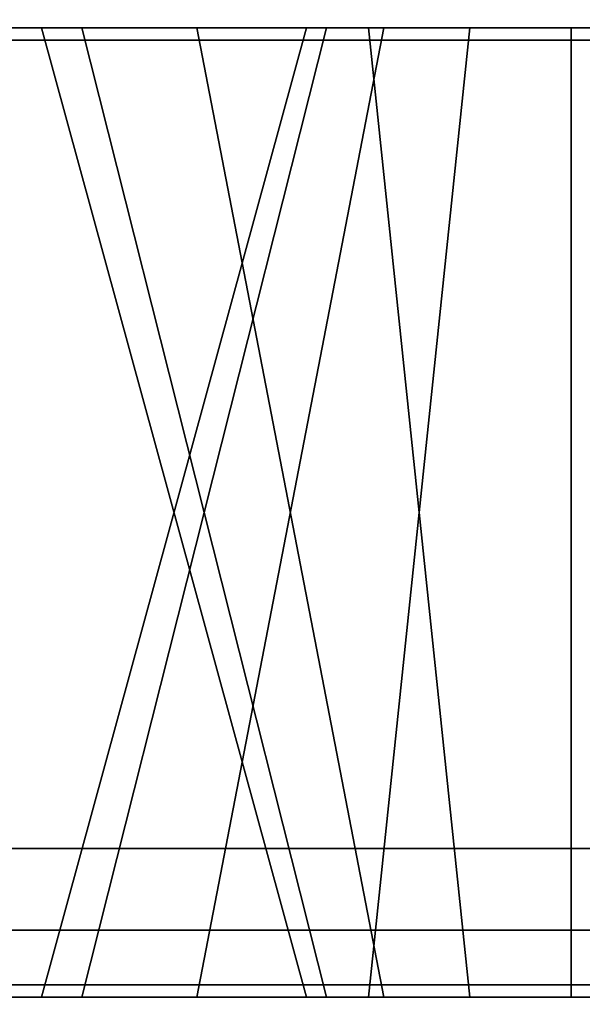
# Model space of a CAD drawing. Header units: inches. Extents: x 82 to 767, y -5 to 263.
# Tile 178 of 256: x 755.572 to 755.843, y 129.809 to 130.285. Entities that reach past the tile are written whole.
import ezdxf
from ezdxf.enums import TextEntityAlignment as Align

# ---------------------------------------------------------------- set-up
doc = ezdxf.new("R2010")
doc.units = ezdxf.units.IN
doc.header["$MEASUREMENT"] = 0
for name, color, linetype in [('A-FURN-3-COLLECTION-INFINITO-STORAGE-PEG', 251, 'Continuous'), ('A-FURN-3-COLLECTION-INFINITO-STORAGE-SHELF', 33, 'Continuous'), ('A-FURN-3-COLLECTION-INFINITO-STORAGE-SLOT', 250, 'Continuous'), ('A-FURN-3-COLLECTION-INFINITO-STORAGE-STANCHION-BASE', 251, 'Continuous'), ('A-FURN-3-COLLECTION-INFINITO-STORAGE-STANCHION-MAIN', 33, 'Continuous'), ('A-FURN-HAWORTH-ATT', 7, 'Continuous')]:
    doc.layers.add(name, color=color, linetype=linetype)
doc.styles.get("Standard").update_dxf_attribs({"font": 'arial.ttf'})

# ---------------------------------------------------------------- blocks, each defined once
blk = doc.blocks.new('HCCS-IWBC-S0965-3D-3')
at = {"layer": 'A-FURN-3-COLLECTION-INFINITO-STORAGE-SHELF'}
for points in [[(1.34876, -4.89488, -0.37298), (1.34876, 4.53713, -0.37298), (65.63147, 4.53713, -0.37298), (65.63147, -4.89488, -0.37298)], [(1.34876, 4.53713, 0.34482), (1.34876, -4.89488, 0.34482), (65.63147, -4.89488, 0.34482), (65.63147, 4.53713, 0.34482)]]:
    blk.add_3dface(points, dxfattribs=at)
at = {"layer": 'A-FURN-HAWORTH-ATT', "flags": 1}
for tag, p in [('HAWMC', (0, 0)), ('HAWPN', (0, -0.16667)), ('HAWSN', (0, -0.33333))]:
    blk.add_attdef(tag, text='', height=0.1, dxfattribs=at).set_placement(p, align=Align.TOP_CENTER)
blk = doc.blocks.new('HCCS-IWBC-F1-3D-3')
at = {"layer": 'A-FURN-3-COLLECTION-INFINITO-STORAGE-PEG'}
for points, invisible_edges in [([(0.98728, 3.79771, 19.35769), (0.98728, 3.77825, 19.45556), (0.98728, 3.77825, 19.25982), (0.98728, 3.79771, 19.35769)], 2), ([(0.98728, 3.79771, 6.75887), (0.98728, 3.77825, 6.85674), (0.98728, 3.77825, 6.66101), (0.98728, 3.79771, 6.75887)], 2), ([(0.98728, 3.79771, 3.60886), (0.98728, 3.77825, 3.70673), (0.98728, 3.77825, 3.51099), (0.98728, 3.79771, 3.60886)], 2), ([(0.98728, 3.79771, 6.75947), (0.98728, 3.77825, 6.85733), (0.98728, 3.77825, 6.6616), (0.98728, 3.79771, 6.75947)], 2), ([(0.98728, 3.79771, 3.60945), (0.98728, 3.77825, 3.70732), (0.98728, 3.77825, 3.51159), (0.98728, 3.79771, 3.60945)], 2), ([(0.98728, 3.79771, 19.35828), (0.98728, 3.77825, 19.45615), (0.98728, 3.77825, 19.26042), (0.98728, 3.79771, 19.35828)], 2), ([(0.98728, 3.77825, 19.45556), (0.98728, 3.72281, 19.53852), (0.98728, 3.72281, 19.17685), (0.98728, 3.77825, 19.25982)], 10), ([(0.98728, 3.77825, 6.85674), (0.98728, 3.72281, 6.93971), (0.98728, 3.72281, 6.57804), (0.98728, 3.77825, 6.66101)], 10), ([(0.98728, 3.77825, 3.70673), (0.98728, 3.72281, 3.78969), (0.98728, 3.72281, 3.42802), (0.98728, 3.77825, 3.51099)], 10), ([(0.98728, 3.77825, 6.85733), (0.98728, 3.72281, 6.9403), (0.98728, 3.72281, 6.57863), (0.98728, 3.77825, 6.6616)], 10), ([(0.98728, 3.77825, 3.70732), (0.98728, 3.72281, 3.79029), (0.98728, 3.72281, 3.42862), (0.98728, 3.77825, 3.51159)], 10), ([(0.98728, 3.77825, 19.45615), (0.98728, 3.72281, 19.53912), (0.98728, 3.72281, 19.17745), (0.98728, 3.77825, 19.26042)], 10), ([(0.98728, 3.72281, 19.53852), (0.98728, 3.63984, 19.59396), (0.98728, 3.63984, 19.12142), (0.98728, 3.72281, 19.17685)], 10), ([(0.98728, 3.72281, 6.93971), (0.98728, 3.63984, 6.99515), (0.98728, 3.63984, 6.5226), (0.98728, 3.72281, 6.57804)], 10), ([(0.98728, 3.72281, 3.78969), (0.98728, 3.63984, 3.84513), (0.98728, 3.63984, 3.37259), (0.98728, 3.72281, 3.42802)], 10), ([(0.98728, 3.72281, 6.9403), (0.98728, 3.63984, 6.99574), (0.98728, 3.63984, 6.5232), (0.98728, 3.72281, 6.57863)], 10), ([(0.98728, 3.72281, 3.79029), (0.98728, 3.63984, 3.84572), (0.98728, 3.63984, 3.37318), (0.98728, 3.72281, 3.42862)], 10), ([(0.98728, 3.72281, 19.53912), (0.98728, 3.63984, 19.59456), (0.98728, 3.63984, 19.12201), (0.98728, 3.72281, 19.17745)], 10), ([(0.98728, 3.63984, 19.59396), (0.98728, 3.54197, 19.61343), (0.98728, 3.54197, 19.10195), (0.98728, 3.63984, 19.12142)], 10), ([(0.98728, 3.63984, 6.99515), (0.98728, 3.54197, 7.01461), (0.98728, 3.54197, 6.50313), (0.98728, 3.63984, 6.5226)], 10), ([(0.98728, 3.63984, 3.84513), (0.98728, 3.54197, 3.8646), (0.98728, 3.54197, 3.35312), (0.98728, 3.63984, 3.37259)], 10), ([(0.98728, 3.63984, 6.99574), (0.98728, 3.54197, 7.01521), (0.98728, 3.54197, 6.50373), (0.98728, 3.63984, 6.5232)], 10), ([(0.98728, 3.63984, 3.84572), (0.98728, 3.54197, 3.86519), (0.98728, 3.54197, 3.35371), (0.98728, 3.63984, 3.37318)], 10), ([(0.98728, 3.63984, 19.59456), (0.98728, 3.54197, 19.61402), (0.98728, 3.54197, 19.10254), (0.98728, 3.63984, 19.12201)], 10), ([(0.98728, 3.54197, 19.61343), (0.98728, 3.44411, 19.59396), (0.98728, 3.44411, 19.12142), (0.98728, 3.54197, 19.10195)], 10), ([(0.98728, 3.54197, 7.01461), (0.98728, 3.44411, 6.99515), (0.98728, 3.44411, 6.5226), (0.98728, 3.54197, 6.50313)], 10), ([(0.98728, 3.54197, 3.8646), (0.98728, 3.44411, 3.84513), (0.98728, 3.44411, 3.37259), (0.98728, 3.54197, 3.35312)], 10), ([(0.98728, 3.54197, 7.01521), (0.98728, 3.44411, 6.99574), (0.98728, 3.44411, 6.5232), (0.98728, 3.54197, 6.50373)], 10), ([(0.98728, 3.54197, 3.86519), (0.98728, 3.44411, 3.84572), (0.98728, 3.44411, 3.37318), (0.98728, 3.54197, 3.35371)], 10), ([(0.98728, 3.54197, 19.61402), (0.98728, 3.44411, 19.59456), (0.98728, 3.44411, 19.12201), (0.98728, 3.54197, 19.10254)], 10)]:
    blk.add_3dface(points, dxfattribs=dict(at, invisible_edges=invisible_edges))
at = {"layer": 'A-FURN-3-COLLECTION-INFINITO-STORAGE-STANCHION-BASE'}
for points in [[(-0.55118, 5.41064, 1.82919), (0.55118, 5.41064, 1.82919), (0.55118, -5.5829, 1.82918), (-0.55118, -5.5829, 1.82918)], [(0.55118, 5.41064, 2.02604), (0.1378, 5.41064, 2.02604), (0.13779, -5.5829, 2.02603), (0.55118, -5.5829, 2.02603)], [(0.55118, 5.41064, 1.82919), (0.59055, 5.41064, 1.86856), (0.59055, -5.5829, 1.86855), (0.55118, -5.5829, 1.82918)], [(0.59055, 5.41064, 1.98667), (0.55118, 5.41064, 2.02604), (0.55118, -5.5829, 2.02603), (0.59055, -5.5829, 1.98666)], [(0.59055, 5.41064, 1.86856), (0.59055, 5.41064, 1.98667), (0.59055, -5.5829, 1.98666), (0.59055, -5.5829, 1.86855)]]:
    blk.add_3dface(points, dxfattribs=at)
at = {"layer": 'A-FURN-3-COLLECTION-INFINITO-STORAGE-STANCHION-MAIN'}
for points, invisible_edges in [([(0.51875, 4.09351, 2.82409), (0.51875, 3.66984, 3.60886), (0.51875, 3.66984, 8.33388), (0.51875, 3.79771, 9.90982)], 15), ([(0.51875, 3.54197, 3.48099), (0.51875, 4.09351, 2.82409), (0.51875, 2.75755, 2.82409)], 9), ([(0.51875, 4.09351, 2.82409), (0.51875, 3.79771, 9.90982), (0.51875, 3.79771, 16.20809), (0.51875, 4.09351, 20.07678)], 7), ([(0.51875, 3.54197, 3.48099), (0.51875, 3.54197, 3.48099), (0.51875, 3.59091, 3.49072), (0.51875, 4.09351, 2.82409)], 12), ([(0.51875, 3.59091, 3.49072), (0.51875, 3.59091, 3.49072), (0.51875, 3.63239, 3.51904), (0.51875, 4.09351, 2.82409)], 12), ([(0.51875, 3.63239, 3.51904), (0.51875, 3.63239, 3.51904), (0.51875, 3.66011, 3.55992), (0.51875, 4.09351, 2.82409)], 12), ([(0.51875, 3.66011, 3.55992), (0.51875, 3.66011, 3.55992), (0.51875, 3.66984, 3.60886), (0.51875, 4.09351, 2.82409)], 12), ([(0.51875, 4.09351, 20.07678), (0.51875, 3.66984, 19.35823), (0.51875, 3.66011, 19.40662)], 9), ([(0.51875, 4.09351, 20.07678), (0.51875, 3.66011, 19.40662), (0.51875, 3.63239, 19.44811)], 9), ([(0.51875, 4.09351, 20.07678), (0.51875, 3.63239, 19.44811), (0.51875, 3.59091, 19.47582)], 9), ([(0.51875, 4.09351, 20.07678), (0.51875, 3.59091, 19.47582), (0.51875, 3.54197, 19.48556)], 9), ([(0.51875, 2.75755, 20.07678), (0.51875, 2.75755, 20.07678), (0.51875, 4.09351, 20.07678), (0.51875, 3.54197, 19.48556)], 12), ([(0.51875, 3.79771, 16.20809), (0.51875, 3.66984, 19.35769), (0.51875, 4.09351, 20.07678)], 11), ([(0.52465, 2.75689, 2.82212), (0.52465, 4.09351, 2.82212), (0.98137, 4.09351, 2.82212), (0.98137, 2.75689, 2.82212)], 10), ([(0.52465, 4.09351, 20.07874), (0.52465, 2.75689, 20.07874), (0.98137, 2.75689, 20.07874), (0.98137, 4.09351, 20.07874)], 10), ([(0.98728, 2.75755, 2.82409), (0.98728, 2.75755, 2.82409), (0.98728, 4.09351, 2.82409), (0.98728, 3.54197, 3.35371)], 12), ([(0.98728, 4.09351, 2.82409), (0.98728, 3.63984, 3.37318), (0.98728, 3.54197, 3.35371)], 9), ([(0.98728, 4.09351, 2.82409), (0.98728, 3.72281, 3.42862), (0.98728, 3.63984, 3.37318)], 9), ([(0.98728, 4.09351, 2.82409), (0.98728, 3.77825, 3.51159), (0.98728, 3.72281, 3.42862)], 9), ([(0.98728, 4.09351, 2.82409), (0.98728, 3.79771, 3.60945), (0.98728, 3.77825, 3.51159)], 9), ([(0.98728, 4.09351, 20.07678), (0.98728, 3.79771, 19.35769), (0.98728, 3.79771, 3.60945), (0.98728, 4.09351, 2.82409)], 7), ([(0.98728, 3.77825, 19.45556), (0.98728, 3.77825, 19.45556), (0.98728, 3.79771, 19.35769), (0.98728, 4.09351, 20.07678)], 12), ([(0.98728, 3.72281, 19.53852), (0.98728, 3.72281, 19.53852), (0.98728, 3.77825, 19.45556), (0.98728, 4.09351, 20.07678)], 12), ([(0.98728, 3.63984, 19.59396), (0.98728, 3.63984, 19.59396), (0.98728, 3.72281, 19.53852), (0.98728, 4.09351, 20.07678)], 12), ([(0.98728, 3.54197, 19.61343), (0.98728, 3.54197, 19.61343), (0.98728, 3.63984, 19.59396), (0.98728, 4.09351, 20.07678)], 12), ([(0.98728, 3.54197, 19.61343), (0.98728, 4.09351, 20.07678), (0.98728, 2.75755, 20.07678)], 9), ([(0.51875, 3.66011, 19.30876), (0.51875, 3.66984, 19.35769), (0.51875, 3.79771, 16.20809), (0.51875, 3.77825, 16.30596)], 10), ([(0.51875, 3.77825, 16.11022), (0.51875, 3.79771, 16.20809), (0.51875, 3.79771, 13.05849), (0.51875, 3.77825, 13.15636)], 10), ([(0.51875, 3.77825, 12.96062), (0.51875, 3.79771, 13.05849), (0.51875, 3.79771, 9.90982), (0.51875, 3.77825, 10.00675)], 10), ([(0.51875, 3.77825, 9.81196), (0.51875, 3.79771, 9.90982), (0.51875, 3.66984, 8.33388), (0.51875, 3.66011, 8.38281)], 10), ([(0.98728, 3.66984, 16.20809), (0.98728, 3.66984, 9.90889), (0.98728, 3.79771, 8.33388), (0.98728, 3.79771, 19.35769)], 15), ([(0.98728, 3.77825, 8.43175), (0.98728, 3.79771, 8.33388), (0.98728, 3.66984, 9.90889), (0.98728, 3.66011, 9.85995)], 10), ([(0.98728, 3.77825, 6.85674), (0.98728, 3.79771, 6.75887), (0.98728, 3.79771, 8.33482), (0.98728, 3.77825, 8.23695)], 10), ([(0.98728, 3.77825, 5.28173), (0.98728, 3.79771, 5.18387), (0.98728, 3.79771, 6.75981), (0.98728, 3.77825, 6.66194)], 10), ([(0.98728, 3.77825, 3.70673), (0.98728, 3.79771, 3.60886), (0.98728, 3.79771, 5.1848), (0.98728, 3.77825, 5.08694)], 10), ([(0.98728, 3.79771, 19.35769), (0.98728, 3.77825, 19.25982), (0.98728, 3.66011, 16.25702), (0.98728, 3.66984, 16.20809)], 10), ([(0.51875, 3.63239, 19.26727), (0.51875, 3.66011, 19.30876), (0.51875, 3.77825, 16.30596), (0.51875, 3.72281, 16.38892)], 10), ([(0.51875, 3.72281, 16.02725), (0.51875, 3.77825, 16.11022), (0.51875, 3.77825, 13.15636), (0.51875, 3.72281, 13.23932)], 10), ([(0.51875, 3.72281, 12.87765), (0.51875, 3.77825, 12.96062), (0.51875, 3.77825, 10.00675), (0.51875, 3.72281, 10.08972)], 10), ([(0.51875, 3.72281, 9.72899), (0.51875, 3.77825, 9.81196), (0.51875, 3.66011, 8.38281), (0.51875, 3.63239, 8.4243)], 10), ([(0.98728, 3.72281, 8.51472), (0.98728, 3.77825, 8.43175), (0.98728, 3.66011, 9.85995), (0.98728, 3.63239, 9.81847)], 10), ([(0.98728, 3.72281, 6.93971), (0.98728, 3.77825, 6.85674), (0.98728, 3.77825, 8.23695), (0.98728, 3.72281, 8.15398)], 10), ([(0.98728, 3.72281, 5.3647), (0.98728, 3.77825, 5.28173), (0.98728, 3.77825, 6.66194), (0.98728, 3.72281, 6.57898)], 10), ([(0.98728, 3.72281, 3.78969), (0.98728, 3.77825, 3.70673), (0.98728, 3.77825, 5.08694), (0.98728, 3.72281, 5.00397)], 10), ([(0.98728, 3.77825, 19.25982), (0.98728, 3.72281, 19.17685), (0.98728, 3.63239, 16.29851), (0.98728, 3.66011, 16.25702)], 10), ([(0.51875, 3.59091, 19.23955), (0.51875, 3.63239, 19.26727), (0.51875, 3.72281, 16.38892), (0.51875, 3.63984, 16.44436)], 10), ([(0.51875, 3.63984, 15.97182), (0.51875, 3.72281, 16.02725), (0.51875, 3.72281, 13.23932), (0.51875, 3.63984, 13.29476)], 10), ([(0.51875, 3.63984, 12.82222), (0.51875, 3.72281, 12.87765), (0.51875, 3.72281, 10.08972), (0.51875, 3.63984, 10.14516)], 10), ([(0.51875, 3.63984, 9.67355), (0.51875, 3.72281, 9.72899), (0.51875, 3.63239, 8.4243), (0.51875, 3.59091, 8.45202)], 10), ([(0.98728, 3.63984, 8.57015), (0.98728, 3.72281, 8.51472), (0.98728, 3.63239, 9.81847), (0.98728, 3.59091, 9.79075)], 10), ([(0.98728, 3.63984, 6.99515), (0.98728, 3.72281, 6.93971), (0.98728, 3.72281, 8.15398), (0.98728, 3.63984, 8.09855)], 10), ([(0.98728, 3.63984, 5.42014), (0.98728, 3.72281, 5.3647), (0.98728, 3.72281, 6.57898), (0.98728, 3.63984, 6.52354)], 10), ([(0.98728, 3.63984, 3.84513), (0.98728, 3.72281, 3.78969), (0.98728, 3.72281, 5.00397), (0.98728, 3.63984, 4.94853)], 10), ([(0.98728, 3.72281, 19.17685), (0.98728, 3.63984, 19.12142), (0.98728, 3.59091, 16.32622), (0.98728, 3.63239, 16.29851)], 10), ([(0.51875, 3.66011, 8.28495), (0.51875, 3.66984, 8.33388), (0.51875, 3.66984, 6.75887), (0.51875, 3.66011, 6.80781)], 10), ([(0.51875, 3.66011, 6.70994), (0.51875, 3.66984, 6.75887), (0.51875, 3.66984, 5.1848), (0.51875, 3.66011, 5.2328)], 10), ([(0.51875, 3.66011, 5.13587), (0.51875, 3.66984, 5.1848), (0.51875, 3.66984, 3.60886), (0.51875, 3.66011, 3.65779)], 10), ([(0.98728, 3.66011, 9.95782), (0.98728, 3.66984, 9.90889), (0.98728, 3.66984, 13.05849), (0.98728, 3.66011, 13.00955)], 10), ([(0.98728, 3.66984, 16.20809), (0.98728, 3.66011, 16.15915), (0.98728, 3.66011, 13.10742), (0.98728, 3.66984, 13.05849)], 14), ([(0.51875, 3.63239, 8.24346), (0.51875, 3.66011, 8.28495), (0.51875, 3.66011, 6.80781), (0.51875, 3.63239, 6.84929)], 10), ([(0.51875, 3.63239, 6.66846), (0.51875, 3.66011, 6.70994), (0.51875, 3.66011, 5.2328), (0.51875, 3.63239, 5.27428)], 10), ([(0.51875, 3.63239, 5.09345), (0.51875, 3.66011, 5.13587), (0.51875, 3.66011, 3.65779), (0.51875, 3.63239, 3.69928)], 10), ([(0.98728, 3.63239, 9.99931), (0.98728, 3.66011, 9.95782), (0.98728, 3.66011, 13.00955), (0.98728, 3.63239, 12.96807)], 10), ([(0.98728, 3.66011, 16.15915), (0.98728, 3.63239, 16.11767), (0.98728, 3.63239, 13.14891), (0.98728, 3.66011, 13.10742)], 10), ([(0.51875, 3.54197, 19.22982), (0.51875, 3.59091, 19.23955), (0.51875, 3.63984, 16.44436), (0.51875, 3.54197, 16.46383)], 10), ([(0.51875, 3.54197, 15.95235), (0.51875, 3.63984, 15.97182), (0.51875, 3.63984, 13.29476), (0.51875, 3.54197, 13.31423)], 10), ([(0.51875, 3.54197, 12.80275), (0.51875, 3.63984, 12.82222), (0.51875, 3.63984, 10.14516), (0.51875, 3.54197, 10.16463)], 10), ([(0.51875, 3.54197, 9.65409), (0.51875, 3.63984, 9.67355), (0.51875, 3.59091, 8.45202), (0.51875, 3.54197, 8.46175)], 10), ([(0.98728, 3.54197, 8.58962), (0.98728, 3.63984, 8.57015), (0.98728, 3.59091, 9.79075), (0.98728, 3.54197, 9.78102)], 10), ([(0.98728, 3.54197, 7.01461), (0.98728, 3.63984, 6.99515), (0.98728, 3.63984, 8.09855), (0.98728, 3.54197, 8.07908)], 10), ([(0.98728, 3.54197, 5.4396), (0.98728, 3.63984, 5.42014), (0.98728, 3.63984, 6.52354), (0.98728, 3.54197, 6.50407)], 10), ([(0.98728, 3.54197, 3.8646), (0.98728, 3.63984, 3.84513), (0.98728, 3.63984, 4.94853), (0.98728, 3.54197, 4.92906)], 10), ([(0.98728, 3.63984, 19.12142), (0.98728, 3.54197, 19.10195), (0.98728, 3.54197, 16.33596), (0.98728, 3.59091, 16.32622)], 10), ([(0.51875, 3.59091, 8.21574), (0.51875, 3.63239, 8.24346), (0.51875, 3.63239, 6.84929), (0.51875, 3.59091, 6.87701)], 10), ([(0.51875, 3.59091, 6.64074), (0.51875, 3.63239, 6.66846), (0.51875, 3.63239, 5.27428), (0.51875, 3.59091, 5.302)], 10), ([(0.51875, 3.59091, 5.06573), (0.51875, 3.63239, 5.09345), (0.51875, 3.63239, 3.69928), (0.51875, 3.59091, 3.72699)], 10), ([(0.98728, 3.59091, 10.02702), (0.98728, 3.63239, 9.99931), (0.98728, 3.63239, 12.96807), (0.98728, 3.59091, 12.94035)], 10), ([(0.98728, 3.63239, 16.11767), (0.98728, 3.59091, 16.08995), (0.98728, 3.59091, 13.17662), (0.98728, 3.63239, 13.14891)], 10), ([(0.51875, 3.54197, 8.20601), (0.51875, 3.59091, 8.21574), (0.51875, 3.59091, 6.87701), (0.51875, 3.54197, 6.88674)], 10), ([(0.51875, 3.54197, 6.631), (0.51875, 3.59091, 6.64074), (0.51875, 3.59091, 5.302), (0.51875, 3.54197, 5.31174)], 10), ([(0.51875, 3.54197, 5.05693), (0.51875, 3.59091, 5.06573), (0.51875, 3.59091, 3.72699), (0.51875, 3.54197, 3.73673)], 10), ([(0.98728, 3.54197, 10.03676), (0.98728, 3.59091, 10.02702), (0.98728, 3.59091, 12.94035), (0.98728, 3.54197, 12.93062)], 10), ([(0.98728, 3.59091, 16.08995), (0.98728, 3.54197, 16.08022), (0.98728, 3.54197, 13.18636), (0.98728, 3.59091, 13.17662)], 10), ([(0.51875, 2.75755, 2.82409), (0.51875, 3.49304, 3.49072), (0.51875, 3.54197, 3.48099)], 9), ([(0.51875, 3.49304, 19.23955), (0.51875, 3.54197, 19.22982), (0.51875, 3.54197, 16.46383), (0.51875, 3.44411, 16.44436)], 10), ([(0.51875, 3.44411, 15.97182), (0.51875, 3.54197, 15.95235), (0.51875, 3.54197, 13.31423), (0.51875, 3.44411, 13.29476)], 10), ([(0.51875, 3.44411, 12.82222), (0.51875, 3.54197, 12.80275), (0.51875, 3.54197, 10.16463), (0.51875, 3.44411, 10.14516)], 10), ([(0.51875, 3.44411, 9.67355), (0.51875, 3.54197, 9.65409), (0.51875, 3.54197, 8.46175), (0.51875, 3.49304, 8.45202)], 10), ([(0.51875, 3.49304, 8.21574), (0.51875, 3.54197, 8.20601), (0.51875, 3.54197, 6.88674), (0.51875, 3.49304, 6.87701)], 10), ([(0.51875, 3.49304, 6.64167), (0.51875, 3.54197, 6.631), (0.51875, 3.54197, 5.31174), (0.51875, 3.49304, 5.302)], 10), ([(0.51875, 3.49304, 5.06573), (0.51875, 3.54197, 5.05693), (0.51875, 3.54197, 3.73673), (0.51875, 3.49304, 3.72699)], 10), ([(0.51875, 3.54197, 19.48556), (0.51875, 3.54197, 19.48556), (0.51875, 3.49304, 19.47582), (0.51875, 2.75755, 20.07678)], 12), ([(0.98728, 3.54197, 3.35371), (0.98728, 3.54197, 3.35371), (0.98728, 3.44411, 3.37318), (0.98728, 2.75755, 2.82409)], 12), ([(0.98728, 3.49304, 10.02702), (0.98728, 3.54197, 10.03676), (0.98728, 3.54197, 12.93062), (0.98728, 3.49304, 12.94035)], 10), ([(0.98728, 3.44411, 8.57015), (0.98728, 3.54197, 8.58962), (0.98728, 3.54197, 9.78102), (0.98728, 3.49304, 9.79075)], 10), ([(0.98728, 3.44411, 6.99515), (0.98728, 3.54197, 7.01461), (0.98728, 3.54197, 8.07908), (0.98728, 3.44411, 8.09855)], 10), ([(0.98728, 3.44411, 5.42014), (0.98728, 3.54197, 5.4396), (0.98728, 3.54197, 6.50407), (0.98728, 3.44411, 6.52354)], 10), ([(0.98728, 3.44411, 3.84513), (0.98728, 3.54197, 3.8646), (0.98728, 3.54197, 4.92906), (0.98728, 3.44411, 4.94853)], 10), ([(0.98728, 3.54197, 16.08022), (0.98728, 3.49304, 16.08995), (0.98728, 3.49304, 13.17662), (0.98728, 3.54197, 13.18636)], 10), ([(0.98728, 3.54197, 19.10195), (0.98728, 3.44411, 19.12142), (0.98728, 3.49304, 16.32622), (0.98728, 3.54197, 16.33596)], 10), ([(0.98728, 2.75755, 20.07678), (0.98728, 3.44411, 19.59396), (0.98728, 3.54197, 19.61343)], 9)]:
    blk.add_3dface(points, dxfattribs=dict(at, invisible_edges=invisible_edges))
at = {"layer": 'A-FURN-HAWORTH-ATT', "flags": 1}
for tag, p in [('HAWMC', (0, 0)), ('HAWMC', (0, 0)), ('HAWPN', (0, -0.16667)), ('HAWPN', (0, -0.16667)), ('HAWSN', (0, -0.33333)), ('HAWSN', (0, -0.33333))]:
    blk.add_attdef(tag, text='', height=0.1, dxfattribs=at).set_placement(p, align=Align.TOP_CENTER)
at = {"layer": 'A-FURN-3-COLLECTION-INFINITO-STORAGE-SLOT'}
mesh = blk.add_polymesh((17, 2), dxfattribs=at)
for k, corner in enumerate([(0.51875, 3.66984, 3.60886), (0.98728, 3.79771, 3.60886), (0.51875, 3.66011, 3.65779), (0.98728, 3.77825, 3.70673), (0.51875, 3.63239, 3.69928), (0.98728, 3.72281, 3.78969), (0.51875, 3.59091, 3.72699), (0.98728, 3.63984, 3.84513), (0.51875, 3.54197, 3.73673), (0.98728, 3.54197, 3.8646), (0.51875, 3.49304, 3.72699), (0.98728, 3.44411, 3.84513), (0.51875, 3.45156, 3.69928), (0.98728, 3.36114, 3.78969), (0.51875, 3.42384, 3.65779), (0.98728, 3.3057, 3.70673), (0.51875, 3.4141, 3.60886), (0.98728, 3.28624, 3.60886), (0.51875, 3.42384, 3.55992), (0.98728, 3.3057, 3.51099), (0.51875, 3.45156, 3.51844), (0.98728, 3.36114, 3.42802), (0.51875, 3.49304, 3.49072), (0.98728, 3.44411, 3.37259), (0.51875, 3.54197, 3.48099), (0.98728, 3.54197, 3.35312), (0.51875, 3.59091, 3.49072), (0.98728, 3.63984, 3.37259), (0.51875, 3.63239, 3.51844), (0.98728, 3.72281, 3.42802), (0.51875, 3.66011, 3.55992), (0.98728, 3.77825, 3.51099), (0.51875, 3.66984, 3.60886), (0.98728, 3.79771, 3.60886)]):
    mesh.set_mesh_vertex(divmod(k, 2), corner)
mesh = blk.add_polymesh((17, 2), dxfattribs=at)
for k, corner in enumerate([(0.51875, 3.66984, 5.18387), (0.98728, 3.79771, 5.18387), (0.51875, 3.66011, 5.2328), (0.98728, 3.77825, 5.28173), (0.51875, 3.63239, 5.27428), (0.98728, 3.72281, 5.3647), (0.51875, 3.59091, 5.302), (0.98728, 3.63984, 5.42014), (0.51875, 3.54197, 5.31174), (0.98728, 3.54197, 5.4396), (0.51875, 3.49304, 5.302), (0.98728, 3.44411, 5.42014), (0.51875, 3.45156, 5.27428), (0.98728, 3.36114, 5.3647), (0.51875, 3.42384, 5.2328), (0.98728, 3.3057, 5.28173), (0.51875, 3.4141, 5.18387), (0.98728, 3.28624, 5.18387), (0.51875, 3.42384, 5.13493), (0.98728, 3.3057, 5.086), (0.51875, 3.45156, 5.09345), (0.98728, 3.36114, 5.00303), (0.51875, 3.49304, 5.06573), (0.98728, 3.44411, 4.94759), (0.51875, 3.54197, 5.056), (0.98728, 3.54197, 4.92813), (0.51875, 3.59091, 5.06573), (0.98728, 3.63984, 4.94759), (0.51875, 3.63239, 5.09345), (0.98728, 3.72281, 5.00303), (0.51875, 3.66011, 5.13493), (0.98728, 3.77825, 5.086), (0.51875, 3.66984, 5.18387), (0.98728, 3.79771, 5.18387)]):
    mesh.set_mesh_vertex(divmod(k, 2), corner)
mesh = blk.add_polymesh((17, 2), dxfattribs=at)
for k, corner in enumerate([(0.51875, 3.66984, 8.33388), (0.98728, 3.79771, 8.33388), (0.51875, 3.66011, 8.38281), (0.98728, 3.77825, 8.43175), (0.51875, 3.63239, 8.4243), (0.98728, 3.72281, 8.51472), (0.51875, 3.59091, 8.45202), (0.98728, 3.63984, 8.57015), (0.51875, 3.54197, 8.46175), (0.98728, 3.54197, 8.58962), (0.51875, 3.49304, 8.45202), (0.98728, 3.44411, 8.57015), (0.51875, 3.45156, 8.4243), (0.98728, 3.36114, 8.51472), (0.51875, 3.42384, 8.38281), (0.98728, 3.3057, 8.43175), (0.51875, 3.4141, 8.33388), (0.98728, 3.28624, 8.33388), (0.51875, 3.42384, 8.28495), (0.98728, 3.3057, 8.23601), (0.51875, 3.45156, 8.24346), (0.98728, 3.36114, 8.15305), (0.51875, 3.49304, 8.21574), (0.98728, 3.44411, 8.09761), (0.51875, 3.54197, 8.20601), (0.98728, 3.54197, 8.07814), (0.51875, 3.59091, 8.21574), (0.98728, 3.63984, 8.09761), (0.51875, 3.63239, 8.24346), (0.98728, 3.72281, 8.15305), (0.51875, 3.66011, 8.28495), (0.98728, 3.77825, 8.23601), (0.51875, 3.66984, 8.33388), (0.98728, 3.79771, 8.33388)]):
    mesh.set_mesh_vertex(divmod(k, 2), corner)
mesh = blk.add_polymesh((17, 2), dxfattribs=at)
for k, corner in enumerate([(0.98728, 3.4141, 9.90889), (0.51875, 3.28624, 9.90889), (0.98728, 3.42384, 9.95782), (0.51875, 3.3057, 10.00675), (0.98728, 3.45156, 9.99931), (0.51875, 3.36114, 10.08972), (0.98728, 3.49304, 10.02702), (0.51875, 3.44411, 10.14516), (0.98728, 3.54197, 10.03676), (0.51875, 3.54197, 10.16463), (0.98728, 3.59091, 10.02702), (0.51875, 3.63984, 10.14516), (0.98728, 3.63239, 9.99931), (0.51875, 3.72281, 10.08972), (0.98728, 3.66011, 9.95782), (0.51875, 3.77825, 10.00675), (0.98728, 3.66984, 9.90889), (0.51875, 3.79771, 9.90889), (0.98728, 3.66011, 9.85995), (0.51875, 3.77825, 9.81102), (0.98728, 3.63239, 9.81847), (0.51875, 3.72281, 9.72805), (0.98728, 3.59091, 9.79075), (0.51875, 3.63984, 9.67262), (0.98728, 3.54197, 9.78102), (0.51875, 3.54197, 9.65315), (0.98728, 3.49304, 9.79075), (0.51875, 3.44411, 9.67262), (0.98728, 3.45156, 9.81847), (0.51875, 3.36114, 9.72805), (0.98728, 3.42384, 9.85995), (0.51875, 3.3057, 9.81102), (0.98728, 3.4141, 9.90889), (0.51875, 3.28624, 9.90889)]):
    mesh.set_mesh_vertex(divmod(k, 2), corner)
mesh = blk.add_polymesh((17, 2), dxfattribs=at)
for k, corner in enumerate([(0.98728, 3.4141, 13.05849), (0.51875, 3.28624, 13.05849), (0.98728, 3.42384, 13.10742), (0.51875, 3.3057, 13.15636), (0.98728, 3.45156, 13.14891), (0.51875, 3.36114, 13.23932), (0.98728, 3.49304, 13.17662), (0.51875, 3.44411, 13.29476), (0.98728, 3.54197, 13.18636), (0.51875, 3.54197, 13.31423), (0.98728, 3.59091, 13.17662), (0.51875, 3.63984, 13.29476), (0.98728, 3.63239, 13.14891), (0.51875, 3.72281, 13.23932), (0.98728, 3.66011, 13.10742), (0.51875, 3.77825, 13.15636), (0.98728, 3.66984, 13.05849), (0.51875, 3.79771, 13.05849), (0.98728, 3.66011, 13.00955), (0.51875, 3.77825, 12.96062), (0.98728, 3.63239, 12.96807), (0.51875, 3.72281, 12.87765), (0.98728, 3.59091, 12.94035), (0.51875, 3.63984, 12.82222), (0.98728, 3.54197, 12.93062), (0.51875, 3.54197, 12.80275), (0.98728, 3.49304, 12.94035), (0.51875, 3.44411, 12.82222), (0.98728, 3.45156, 12.96807), (0.51875, 3.36114, 12.87765), (0.98728, 3.42384, 13.00955), (0.51875, 3.3057, 12.96062), (0.98728, 3.4141, 13.05849), (0.51875, 3.28624, 13.05849)]):
    mesh.set_mesh_vertex(divmod(k, 2), corner)
mesh = blk.add_polymesh((17, 2), dxfattribs=at)
for k, corner in enumerate([(0.98728, 3.4141, 16.20809), (0.51875, 3.28624, 16.20809), (0.98728, 3.42384, 16.25702), (0.51875, 3.3057, 16.30596), (0.98728, 3.45156, 16.29851), (0.51875, 3.36114, 16.38892), (0.98728, 3.49304, 16.32622), (0.51875, 3.44411, 16.44436), (0.98728, 3.54197, 16.33596), (0.51875, 3.54197, 16.46383), (0.98728, 3.59091, 16.32622), (0.51875, 3.63984, 16.44436), (0.98728, 3.63239, 16.29851), (0.51875, 3.72281, 16.38892), (0.98728, 3.66011, 16.25702), (0.51875, 3.77825, 16.30596), (0.98728, 3.66984, 16.20809), (0.51875, 3.79771, 16.20809), (0.98728, 3.66011, 16.15915), (0.51875, 3.77825, 16.11022), (0.98728, 3.63239, 16.11767), (0.51875, 3.72281, 16.02725), (0.98728, 3.59091, 16.08995), (0.51875, 3.63984, 15.97182), (0.98728, 3.54197, 16.08022), (0.51875, 3.54197, 15.95235), (0.98728, 3.49304, 16.08995), (0.51875, 3.44411, 15.97182), (0.98728, 3.45156, 16.11767), (0.51875, 3.36114, 16.02725), (0.98728, 3.42384, 16.15915), (0.51875, 3.3057, 16.11022), (0.98728, 3.4141, 16.20809), (0.51875, 3.28624, 16.20809)]):
    mesh.set_mesh_vertex(divmod(k, 2), corner)
mesh = blk.add_polymesh((17, 2), dxfattribs=at)
for k, corner in enumerate([(0.51875, 3.66984, 6.75887), (0.98728, 3.79771, 6.75887), (0.51875, 3.66011, 6.80781), (0.98728, 3.77825, 6.85674), (0.51875, 3.63239, 6.84929), (0.98728, 3.72281, 6.93971), (0.51875, 3.59091, 6.87701), (0.98728, 3.63984, 6.99515), (0.51875, 3.54197, 6.88674), (0.98728, 3.54197, 7.01461), (0.51875, 3.49304, 6.87701), (0.98728, 3.44411, 6.99515), (0.51875, 3.45156, 6.84929), (0.98728, 3.36114, 6.93971), (0.51875, 3.42384, 6.80781), (0.98728, 3.3057, 6.85674), (0.51875, 3.4141, 6.75887), (0.98728, 3.28624, 6.75887), (0.51875, 3.42384, 6.70994), (0.98728, 3.3057, 6.66101), (0.51875, 3.45156, 6.66846), (0.98728, 3.36114, 6.57804), (0.51875, 3.49304, 6.64074), (0.98728, 3.44411, 6.5226), (0.51875, 3.54197, 6.631), (0.98728, 3.54197, 6.50313), (0.51875, 3.59091, 6.64074), (0.98728, 3.63984, 6.5226), (0.51875, 3.63239, 6.66846), (0.98728, 3.72281, 6.57804), (0.51875, 3.66011, 6.70994), (0.98728, 3.77825, 6.66101), (0.51875, 3.66984, 6.75887), (0.98728, 3.79771, 6.75887)]):
    mesh.set_mesh_vertex(divmod(k, 2), corner)
mesh = blk.add_polymesh((17, 2), dxfattribs=at)
for k, corner in enumerate([(0.51875, 3.66984, 19.35769), (0.98728, 3.79771, 19.35769), (0.51875, 3.66011, 19.40662), (0.98728, 3.77825, 19.45556), (0.51875, 3.63239, 19.44811), (0.98728, 3.72281, 19.53852), (0.51875, 3.59091, 19.47582), (0.98728, 3.63984, 19.59396), (0.51875, 3.54197, 19.48556), (0.98728, 3.54197, 19.61343), (0.51875, 3.49304, 19.47582), (0.98728, 3.44411, 19.59396), (0.51875, 3.45156, 19.44811), (0.98728, 3.36114, 19.53852), (0.51875, 3.42384, 19.40662), (0.98728, 3.3057, 19.45556), (0.51875, 3.4141, 19.35769), (0.98728, 3.28624, 19.35769), (0.51875, 3.42384, 19.30876), (0.98728, 3.3057, 19.25982), (0.51875, 3.45156, 19.26727), (0.98728, 3.36114, 19.17685), (0.51875, 3.49304, 19.23955), (0.98728, 3.44411, 19.12142), (0.51875, 3.54197, 19.22982), (0.98728, 3.54197, 19.10195), (0.51875, 3.59091, 19.23955), (0.98728, 3.63984, 19.12142), (0.51875, 3.63239, 19.26727), (0.98728, 3.72281, 19.17685), (0.51875, 3.66011, 19.30876), (0.98728, 3.77825, 19.25982), (0.51875, 3.66984, 19.35769), (0.98728, 3.79771, 19.35769)]):
    mesh.set_mesh_vertex(divmod(k, 2), corner)
mesh = blk.add_polymesh((17, 2), dxfattribs=at)
for k, corner in enumerate([(0.51875, 3.79771, 16.20809), (0.98728, 3.66984, 16.20809), (0.51875, 3.77825, 16.30596), (0.98728, 3.66011, 16.25702), (0.51875, 3.72281, 16.38892), (0.98728, 3.63239, 16.29851), (0.51875, 3.63984, 16.44436), (0.98728, 3.59091, 16.32622), (0.51875, 3.54197, 16.46383), (0.98728, 3.54197, 16.33596), (0.51875, 3.44411, 16.44436), (0.98728, 3.49304, 16.32622), (0.51875, 3.36114, 16.38892), (0.98728, 3.45156, 16.29851), (0.51875, 3.3057, 16.30596), (0.98728, 3.42384, 16.25702), (0.51875, 3.28624, 16.20809), (0.98728, 3.4141, 16.20809), (0.51875, 3.3057, 16.11022), (0.98728, 3.42384, 16.15915), (0.51875, 3.36114, 16.02725), (0.98728, 3.45156, 16.11767), (0.51875, 3.44411, 15.97182), (0.98728, 3.49304, 16.08995), (0.51875, 3.54197, 15.95235), (0.98728, 3.54197, 16.08022), (0.51875, 3.63984, 15.97182), (0.98728, 3.59091, 16.08995), (0.51875, 3.72281, 16.02725), (0.98728, 3.63239, 16.11767), (0.51875, 3.77825, 16.11022), (0.98728, 3.66011, 16.15915), (0.51875, 3.79771, 16.20809), (0.98728, 3.66984, 16.20809)]):
    mesh.set_mesh_vertex(divmod(k, 2), corner)
mesh = blk.add_polymesh((17, 2), dxfattribs=at)
for k, corner in enumerate([(0.51875, 3.79771, 13.05849), (0.98728, 3.66984, 13.05849), (0.51875, 3.77825, 13.15636), (0.98728, 3.66011, 13.10742), (0.51875, 3.72281, 13.23932), (0.98728, 3.63239, 13.14891), (0.51875, 3.63984, 13.29476), (0.98728, 3.59091, 13.17662), (0.51875, 3.54197, 13.31423), (0.98728, 3.54197, 13.18636), (0.51875, 3.44411, 13.29476), (0.98728, 3.49304, 13.17662), (0.51875, 3.36114, 13.23932), (0.98728, 3.45156, 13.14891), (0.51875, 3.3057, 13.15636), (0.98728, 3.42384, 13.10742), (0.51875, 3.28624, 13.05849), (0.98728, 3.4141, 13.05849), (0.51875, 3.3057, 12.96062), (0.98728, 3.42384, 13.00955), (0.51875, 3.36114, 12.87765), (0.98728, 3.45156, 12.96807), (0.51875, 3.44411, 12.82222), (0.98728, 3.49304, 12.94035), (0.51875, 3.54197, 12.80275), (0.98728, 3.54197, 12.93062), (0.51875, 3.63984, 12.82222), (0.98728, 3.59091, 12.94035), (0.51875, 3.72281, 12.87765), (0.98728, 3.63239, 12.96807), (0.51875, 3.77825, 12.96062), (0.98728, 3.66011, 13.00955), (0.51875, 3.79771, 13.05849), (0.98728, 3.66984, 13.05849)]):
    mesh.set_mesh_vertex(divmod(k, 2), corner)
mesh = blk.add_polymesh((17, 2), dxfattribs=at)
for k, corner in enumerate([(0.51875, 3.79771, 9.90889), (0.98728, 3.66984, 9.90889), (0.51875, 3.77825, 10.00675), (0.98728, 3.66011, 9.95782), (0.51875, 3.72281, 10.08972), (0.98728, 3.63239, 9.99931), (0.51875, 3.63984, 10.14516), (0.98728, 3.59091, 10.02702), (0.51875, 3.54197, 10.16463), (0.98728, 3.54197, 10.03676), (0.51875, 3.44411, 10.14516), (0.98728, 3.49304, 10.02702), (0.51875, 3.36114, 10.08972), (0.98728, 3.45156, 9.99931), (0.51875, 3.3057, 10.00675), (0.98728, 3.42384, 9.95782), (0.51875, 3.28624, 9.90889), (0.98728, 3.4141, 9.90889), (0.51875, 3.3057, 9.81102), (0.98728, 3.42384, 9.85995), (0.51875, 3.36114, 9.72805), (0.98728, 3.45156, 9.81847), (0.51875, 3.44411, 9.67262), (0.98728, 3.49304, 9.79075), (0.51875, 3.54197, 9.65315), (0.98728, 3.54197, 9.78102), (0.51875, 3.63984, 9.67262), (0.98728, 3.59091, 9.79075), (0.51875, 3.72281, 9.72805), (0.98728, 3.63239, 9.81847), (0.51875, 3.77825, 9.81102), (0.98728, 3.66011, 9.85995), (0.51875, 3.79771, 9.90889), (0.98728, 3.66984, 9.90889)]):
    mesh.set_mesh_vertex(divmod(k, 2), corner)
mesh = blk.add_polymesh((17, 2), dxfattribs=at)
for k, corner in enumerate([(0.98728, 3.28624, 8.33482), (0.51875, 3.4141, 8.33482), (0.98728, 3.3057, 8.43268), (0.51875, 3.42384, 8.38375), (0.98728, 3.36114, 8.51565), (0.51875, 3.45156, 8.42523), (0.98728, 3.44411, 8.57109), (0.51875, 3.49304, 8.45295), (0.98728, 3.54197, 8.59056), (0.51875, 3.54197, 8.46269), (0.98728, 3.63984, 8.57109), (0.51875, 3.59091, 8.45295), (0.98728, 3.72281, 8.51565), (0.51875, 3.63239, 8.42523), (0.98728, 3.77825, 8.43268), (0.51875, 3.66011, 8.38375), (0.98728, 3.79771, 8.33482), (0.51875, 3.66984, 8.33482), (0.98728, 3.77825, 8.23695), (0.51875, 3.66011, 8.28588), (0.98728, 3.72281, 8.15398), (0.51875, 3.63239, 8.2444), (0.98728, 3.63984, 8.09855), (0.51875, 3.59091, 8.21668), (0.98728, 3.54197, 8.07908), (0.51875, 3.54197, 8.20695), (0.98728, 3.44411, 8.09855), (0.51875, 3.49304, 8.21668), (0.98728, 3.36114, 8.15398), (0.51875, 3.45156, 8.2444), (0.98728, 3.3057, 8.23695), (0.51875, 3.42384, 8.28588), (0.98728, 3.28624, 8.33482), (0.51875, 3.4141, 8.33482)]):
    mesh.set_mesh_vertex(divmod(k, 2), corner)
mesh = blk.add_polymesh((17, 2), dxfattribs=at)
for k, corner in enumerate([(0.98728, 3.28624, 5.1848), (0.51875, 3.4141, 5.1848), (0.98728, 3.3057, 5.28267), (0.51875, 3.42384, 5.23374), (0.98728, 3.36114, 5.36564), (0.51875, 3.45156, 5.27522), (0.98728, 3.44411, 5.42107), (0.51875, 3.49304, 5.30294), (0.98728, 3.54197, 5.44054), (0.51875, 3.54197, 5.31267), (0.98728, 3.63984, 5.42107), (0.51875, 3.59091, 5.30294), (0.98728, 3.72281, 5.36564), (0.51875, 3.63239, 5.27522), (0.98728, 3.77825, 5.28267), (0.51875, 3.66011, 5.23374), (0.98728, 3.79771, 5.1848), (0.51875, 3.66984, 5.1848), (0.98728, 3.77825, 5.08694), (0.51875, 3.66011, 5.13587), (0.98728, 3.72281, 5.00397), (0.51875, 3.63239, 5.09439), (0.98728, 3.63984, 4.94853), (0.51875, 3.59091, 5.06667), (0.98728, 3.54197, 4.92906), (0.51875, 3.54197, 5.05693), (0.98728, 3.44411, 4.94853), (0.51875, 3.49304, 5.06667), (0.98728, 3.36114, 5.00397), (0.51875, 3.45156, 5.09439), (0.98728, 3.3057, 5.08694), (0.51875, 3.42384, 5.13587), (0.98728, 3.28624, 5.1848), (0.51875, 3.4141, 5.1848)]):
    mesh.set_mesh_vertex(divmod(k, 2), corner)
at = {"layer": 'A-FURN-3-COLLECTION-INFINITO-STORAGE-STANCHION-MAIN'}
mesh = blk.add_polymesh((18, 2), dxfattribs=at)
for k, corner in enumerate([(0.98728, 2.75755, 2.82409), (0.98137, 2.75689, 2.82212), (0.98728, 4.09351, 2.82409), (0.98137, 4.09351, 2.82212), (0.98336, 4.13613, 2.82409), (0.97753, 4.13503, 2.82212), (0.97145, 4.1789, 2.82409), (0.96784, 4.17423, 2.82212), (0.94909, 4.22168, 2.82409), (0.94412, 4.21843, 2.82212), (0.91989, 4.25858, 2.82409), (0.91937, 4.2527, 2.82212), (0.88184, 4.28931, 2.82409), (0.88051, 4.28355, 2.82212), (0.83924, 4.3113, 2.82409), (0.83705, 4.30579, 2.82212), (0.79634, 4.32384, 2.82409), (0.79736, 4.31803, 2.82212), (0.70968, 4.32384, 2.82409), (0.70867, 4.31803, 2.82212), (0.66678, 4.3113, 2.82409), (0.66897, 4.30579, 2.82212), (0.62418, 4.2893, 2.82409), (0.62551, 4.28355, 2.82212), (0.58614, 4.25858, 2.82409), (0.58666, 4.2527, 2.82212), (0.55694, 4.22168, 2.82409), (0.5619, 4.21843, 2.82212), (0.53457, 4.1789, 2.82409), (0.53818, 4.17423, 2.82212), (0.52266, 4.13613, 2.82409), (0.5285, 4.13503, 2.82212), (0.51875, 4.09351, 2.82409), (0.52465, 4.09351, 2.82212), (0.51875, 2.75755, 2.82409), (0.52465, 2.75689, 2.82212)]):
    mesh.set_mesh_vertex(divmod(k, 2), corner)
mesh = blk.add_polymesh((18, 2), dxfattribs=at)
for k, corner in enumerate([(0.51875, 2.75755, 20.07678), (0.52465, 2.75689, 20.07874), (0.51875, 4.09351, 20.07678), (0.52465, 4.09351, 20.07874), (0.52266, 4.13613, 20.07678), (0.5285, 4.13503, 20.07874), (0.53457, 4.1789, 20.07678), (0.53818, 4.17423, 20.07874), (0.55694, 4.22168, 20.07678), (0.5619, 4.21843, 20.07874), (0.58614, 4.25858, 20.07678), (0.58666, 4.2527, 20.07874), (0.62418, 4.28931, 20.07678), (0.62551, 4.28355, 20.07874), (0.66678, 4.3113, 20.07678), (0.66897, 4.30579, 20.07874), (0.70968, 4.32384, 20.07678), (0.70867, 4.31803, 20.07874), (0.79634, 4.32384, 20.07678), (0.79736, 4.31803, 20.07874), (0.83924, 4.3113, 20.07678), (0.83705, 4.30579, 20.07874), (0.88184, 4.2893, 20.07678), (0.88051, 4.28355, 20.07874), (0.91989, 4.25858, 20.07678), (0.91937, 4.2527, 20.07874), (0.94909, 4.22168, 20.07678), (0.94412, 4.21843, 20.07874), (0.97145, 4.1789, 20.07678), (0.96784, 4.17423, 20.07874), (0.98336, 4.13613, 20.07678), (0.97753, 4.13503, 20.07874), (0.98728, 4.09351, 20.07678), (0.98137, 4.09351, 20.07874), (0.98728, 2.75755, 20.07678), (0.98137, 2.75689, 20.07874)]):
    mesh.set_mesh_vertex(divmod(k, 2), corner)

msp = doc.modelspace()

# ---------------------------------------------------------------- block references
for name, p, rotation in [('HCCS-IWBC-F1-3D-3', (759.37994, 129.2942), 90.00000000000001), ('HCCS-IWBC-S0965-3D-3', (759.37994, 162.80751, 65), 270)]:
    msp.add_blockref(name, p, dxfattribs=dict(rotation=rotation))

doc.saveas('drawing.dxf')
